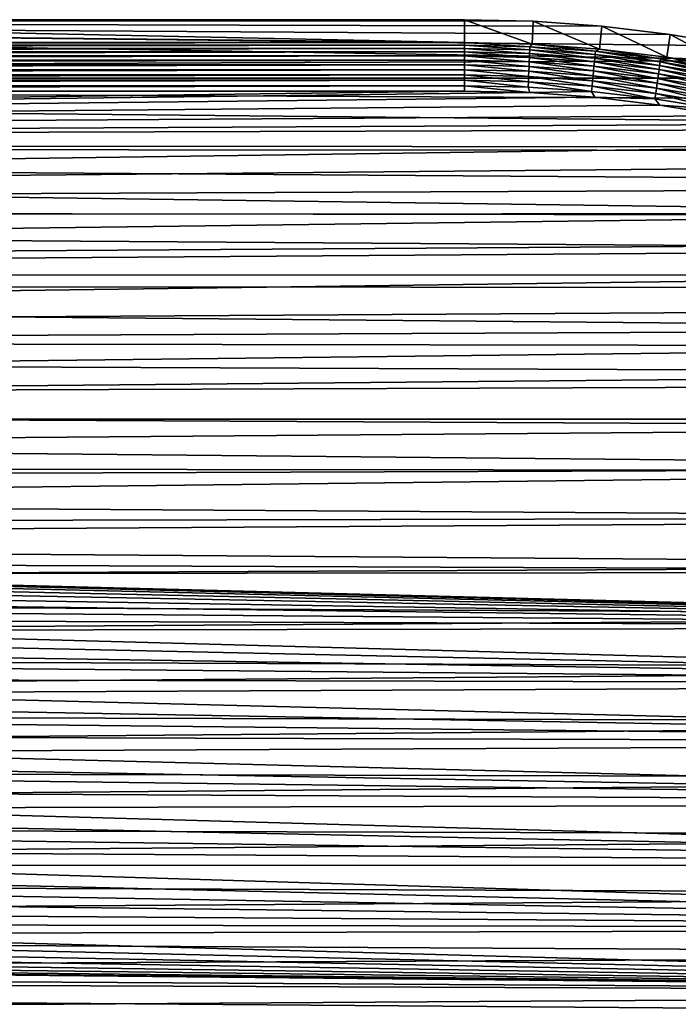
# Model space of a CAD drawing. Extents: x -255 to 255, y -598 to 598.
# Tile 137 of 201: x 81 to 141, y -21 to 69. Entities that reach past the tile are written whole.
import ezdxf

# ---------------------------------------------------------------- set-up
doc = ezdxf.new("R2010")
doc.units = 0
doc.header["$LTSCALE"] = 21.359881
for name, color, linetype in [('1', 7, 'CONTINUOUS'), ('2', 7, 'CONTINUOUS'), ('21', 7, 'CONTINUOUS'), ('22', 7, 'CONTINUOUS'), ('47', 7, 'CONTINUOUS'), ('48', 7, 'CONTINUOUS')]:
    doc.layers.add(name, color=color, linetype=linetype)

msp = doc.modelspace()

# ---------------------------------------------------------------- linework, layer by layer
at = {"layer": '1', "color": 7, "linetype": 'CONTINUOUS'}
for points in [[(153.05, 65.64), (-255, 64), (-77.55, 69.4), (153.05, 65.64)], [(146.846, 66.989), (153.05, 65.64), (-77.55, 69.4), (146.846, 66.989)], [(140.585, 68.042), (146.846, 66.989), (-77.55, 69.4), (140.585, 68.042)], [(134.28, 68.796), (140.585, 68.042), (-77.55, 69.4), (134.28, 68.796)], [(127.947, 69.249), (134.28, 68.796), (-77.55, 69.4), (127.947, 69.249)], [(22.025, 69.4), (127.947, 69.249), (-77.55, 69.4), (22.025, 69.4)], [(121.6, 69.4), (127.947, 69.249), (22.025, 69.4), (121.6, 69.4)], [(159.183, 63.996), (-255, 64), (153.05, 65.64), (159.183, 63.996)], [(-254.849, 57.653), (-255, 64), (171.18, 59.844), (-254.849, 57.653)], [(171.18, 59.844), (-255, 64), (165.231, 62.063), (171.18, 59.844)], [(165.231, 62.063), (-255, 64), (159.183, 63.996), (165.231, 62.063)], [(177.016, 57.345), (-254.849, 57.653), (171.18, 59.844), (177.016, 57.345)], [(-254.396, 51.32), (-254.849, 57.653), (188.3, 51.528), (-254.396, 51.32)], [(188.3, 51.528), (-254.849, 57.653), (182.727, 54.571), (188.3, 51.528)], [(182.727, 54.571), (-254.849, 57.653), (177.016, 57.345), (182.727, 54.571)], [(193.721, 48.223), (-254.396, 51.32), (188.3, 51.528), (193.721, 48.223)], [(-253.642, 45.015), (-254.396, 51.32), (193.721, 48.223), (-253.642, 45.015)], [(198.98, 44.664), (-253.642, 45.015), (193.721, 48.223), (198.98, 44.664)], [(-252.589, 38.754), (-253.642, 45.015), (204.062, 40.859), (-252.589, 38.754)], [(204.062, 40.859), (-253.642, 45.015), (198.98, 44.664), (204.062, 40.859)], [(208.958, 36.817), (-252.589, 38.754), (204.062, 40.859), (208.958, 36.817)], [(-251.24, 32.55), (-252.589, 38.754), (208.958, 36.817), (-251.24, 32.55)], [(213.657, 32.546), (-251.24, 32.55), (208.958, 36.817), (213.657, 32.546)], [(-249.596, 26.417), (-251.24, 32.55), (218.146, 28.057), (-249.596, 26.417)], [(218.146, 28.057), (-251.24, 32.55), (213.657, 32.546), (218.146, 28.057)], [(222.417, 23.358), (-249.596, 26.417), (218.146, 28.057), (222.417, 23.358)], [(-247.663, 20.369), (-249.596, 26.417), (222.417, 23.358), (-247.663, 20.369)], [(226.459, 18.462), (-247.663, 20.369), (222.417, 23.358), (226.459, 18.462)], [(-247.663, 20.369), (226.459, 18.462), (39.035, 18.28), (-247.663, 20.369)], [(226.459, 18.462), (230.264, 13.38), (39.035, 18.28), (226.459, 18.462)], [(39.035, 18.28), (230.264, 13.38), (40.432, 18.225), (39.035, 18.28)], [(40.432, 18.225), (230.264, 13.38), (41.82, 18.061), (40.432, 18.225)], [(41.82, 18.061), (230.264, 13.38), (43.191, 17.788), (41.82, 18.061)], [(43.191, 17.788), (230.264, 13.38), (44.537, 17.409), (43.191, 17.788)], [(44.537, 17.409), (230.264, 13.38), (45.849, 16.925), (44.537, 17.409)], [(45.849, 16.925), (230.264, 13.38), (47.118, 16.339), (45.849, 16.925)], [(47.118, 16.339), (230.264, 13.38), (48.338, 15.656), (47.118, 16.339)], [(48.338, 15.656), (230.264, 13.38), (49.501, 14.88), (48.338, 15.656)], [(49.501, 14.88), (230.264, 13.38), (50.598, 14.014), (49.501, 14.88)], [(50.598, 14.014), (230.264, 13.38), (51.625, 13.065), (50.598, 14.014)], [(230.264, 13.38), (233.823, 8.121), (51.625, 13.065), (230.264, 13.38)], [(51.625, 13.065), (233.823, 8.121), (52.574, 12.038), (51.625, 13.065)], [(52.574, 12.038), (233.823, 8.121), (53.44, 10.941), (52.574, 12.038)], [(53.44, 10.941), (233.823, 8.121), (54.216, 9.778), (53.44, 10.941)], [(54.216, 9.778), (233.823, 8.121), (54.899, 8.558), (54.216, 9.778)], [(54.899, 8.558), (233.823, 8.121), (55.485, 7.289), (54.899, 8.558)], [(233.823, 8.121), (237.128, 2.7), (55.485, 7.289), (233.823, 8.121)], [(55.485, 7.289), (237.128, 2.7), (55.969, 5.977), (55.485, 7.289)], [(55.969, 5.977), (237.128, 2.7), (56.348, 4.631), (55.969, 5.977)], [(56.348, 4.631), (237.128, 2.7), (56.621, 3.26), (56.348, 4.631)], [(56.621, 3.26), (237.128, 2.7), (56.785, 1.872), (56.621, 3.26)], [(237.128, 2.7), (240.171, -2.873), (56.785, 1.872), (237.128, 2.7)], [(56.785, 1.872), (240.171, -2.873), (56.84, 0.475), (56.785, 1.872)], [(56.84, 0.475), (240.171, -2.873), (56.84, -0.525), (56.84, 0.475)], [(56.84, -0.525), (240.171, -2.873), (56.785, -1.922), (56.84, -0.525)], [(56.785, -1.922), (240.171, -2.873), (56.621, -3.31), (56.785, -1.922)], [(56.621, -3.31), (242.945, -8.584), (56.348, -4.681), (56.621, -3.31)], [(240.171, -2.873), (242.945, -8.584), (56.621, -3.31), (240.171, -2.873)], [(56.348, -4.681), (242.945, -8.584), (55.969, -6.027), (56.348, -4.681)], [(55.969, -6.027), (242.945, -8.584), (55.485, -7.339), (55.969, -6.027)], [(55.485, -7.339), (242.945, -8.584), (54.899, -8.608), (55.485, -7.339)], [(54.899, -8.608), (245.444, -14.42), (54.216, -9.828), (54.899, -8.608)], [(242.945, -8.584), (245.444, -14.42), (54.899, -8.608), (242.945, -8.584)], [(54.216, -9.828), (245.444, -14.42), (53.44, -10.991), (54.216, -9.828)], [(53.44, -10.991), (245.444, -14.42), (52.574, -12.088), (53.44, -10.991)], [(52.574, -12.088), (245.444, -14.42), (51.625, -13.115), (52.574, -12.088)], [(51.625, -13.115), (245.444, -14.42), (50.598, -14.064), (51.625, -13.115)], [(50.598, -14.064), (245.444, -14.42), (49.501, -14.93), (50.598, -14.064)], [(245.444, -14.42), (247.663, -20.369), (49.501, -14.93), (245.444, -14.42)], [(49.501, -14.93), (247.663, -20.369), (48.338, -15.706), (49.501, -14.93)], [(48.338, -15.706), (247.663, -20.369), (47.118, -16.389), (48.338, -15.706)], [(45.849, -16.975), (247.663, -20.369), (44.537, -17.459), (45.849, -16.975)], [(47.118, -16.389), (247.663, -20.369), (45.849, -16.975), (47.118, -16.389)], [(41.82, -18.111), (247.663, -20.369), (40.432, -18.275), (41.82, -18.111)], [(43.191, -17.838), (247.663, -20.369), (41.82, -18.111), (43.191, -17.838)], [(44.537, -17.459), (247.663, -20.369), (43.191, -17.838), (44.537, -17.459)], [(247.663, -20.369), (-226.459, -18.462), (-88.965, -18.33), (247.663, -20.369)], [(-222.417, -23.358), (-226.459, -18.462), (247.663, -20.369), (-222.417, -23.358)], [(39.035, -18.33), (247.663, -20.369), (-88.965, -18.33), (39.035, -18.33)], [(247.663, -20.369), (39.035, -18.33), (40.432, -18.275), (247.663, -20.369)], [(249.596, -26.417), (-222.417, -23.358), (247.663, -20.369), (249.596, -26.417)]]:
    msp.add_3dface(points, dxfattribs=at)
at = {"layer": '2', "color": 7, "linetype": 'CONTINUOUS'}
for points in [[(121.6, 62.816, 7), (-77.55, 62.816, 7), (-248.272, 57.966, 7), (121.6, 62.816, 7)], [(127.634, 62.672, 7), (121.6, 62.816, 7), (-248.272, 57.966, 7), (127.634, 62.672, 7)], [(133.655, 62.242, 7), (127.634, 62.672, 7), (-248.272, 57.966, 7), (133.655, 62.242, 7)], [(139.648, 61.525, 7), (133.655, 62.242, 7), (-248.272, 57.966, 7), (139.648, 61.525, 7)], [(145.6, 60.524, 7), (139.648, 61.525, 7), (-248.272, 57.966, 7), (145.6, 60.524, 7)], [(151.498, 59.241, 7), (145.6, 60.524, 7), (-248.272, 57.966, 7), (151.498, 59.241, 7)], [(157.328, 57.679, 7), (151.498, 59.241, 7), (-248.272, 57.966, 7), (157.328, 57.679, 7)], [(-247.842, 51.945, 7), (157.328, 57.679, 7), (-248.272, 57.966, 7), (-247.842, 51.945, 7)], [(163.077, 55.841, 7), (157.328, 57.679, 7), (-247.842, 51.945, 7), (163.077, 55.841, 7)], [(168.733, 53.732, 7), (163.077, 55.841, 7), (-247.842, 51.945, 7), (168.733, 53.732, 7)], [(174.281, 51.356, 7), (168.733, 53.732, 7), (-247.842, 51.945, 7), (174.281, 51.356, 7)], [(-247.125, 45.952, 7), (174.281, 51.356, 7), (-247.842, 51.945, 7), (-247.125, 45.952, 7)], [(179.71, 48.718, 7), (174.281, 51.356, 7), (-247.125, 45.952, 7), (179.71, 48.718, 7)], [(185.008, 45.826, 7), (179.71, 48.718, 7), (-247.125, 45.952, 7), (185.008, 45.826, 7)], [(-246.124, 40, 7), (185.008, 45.826, 7), (-247.125, 45.952, 7), (-246.124, 40, 7)], [(190.162, 42.684, 7), (185.008, 45.826, 7), (-246.124, 40, 7), (190.162, 42.684, 7)], [(195.16, 39.301, 7), (190.162, 42.684, 7), (-246.124, 40, 7), (195.16, 39.301, 7)], [(-244.841, 34.102, 7), (195.16, 39.301, 7), (-246.124, 40, 7), (-244.841, 34.102, 7)], [(199.992, 35.684, 7), (195.16, 39.301, 7), (-244.841, 34.102, 7), (199.992, 35.684, 7)], [(204.647, 31.841, 7), (199.992, 35.684, 7), (-244.841, 34.102, 7), (204.647, 31.841, 7)], [(-243.279, 28.272, 7), (204.647, 31.841, 7), (-244.841, 34.102, 7), (-243.279, 28.272, 7)], [(209.113, 27.781, 7), (204.647, 31.841, 7), (-243.279, 28.272, 7), (209.113, 27.781, 7)], [(-241.441, 22.523, 7), (209.113, 27.781, 7), (-243.279, 28.272, 7), (-241.441, 22.523, 7)], [(213.381, 23.513, 7), (209.113, 27.781, 7), (-241.441, 22.523, 7), (213.381, 23.513, 7)], [(217.441, 19.047, 7), (213.381, 23.513, 7), (-241.441, 22.523, 7), (217.441, 19.047, 7)], [(-239.332, 16.867, 7), (217.441, 19.047, 7), (-241.441, 22.523, 7), (-239.332, 16.867, 7)], [(221.284, 14.392, 7), (217.441, 19.047, 7), (-239.332, 16.867, 7), (221.284, 14.392, 7)], [(-236.956, 11.319, 7), (221.284, 14.392, 7), (-239.332, 16.867, 7), (-236.956, 11.319, 7)], [(224.901, 9.56, 7), (221.284, 14.392, 7), (-236.956, 11.319, 7), (224.901, 9.56, 7)], [(-234.318, 5.89, 7), (224.901, 9.56, 7), (-236.956, 11.319, 7), (-234.318, 5.89, 7)], [(228.284, 4.562, 7), (224.901, 9.56, 7), (-234.318, 5.89, 7), (228.284, 4.562, 7)], [(-231.426, 0.592, 7), (228.284, 4.562, 7), (-234.318, 5.89, 7), (-231.426, 0.592, 7)], [(231.426, -0.592, 7), (228.284, 4.562, 7), (-231.426, 0.592, 7), (231.426, -0.592, 7)], [(-228.284, -4.562, 7), (231.426, -0.592, 7), (-231.426, 0.592, 7), (-228.284, -4.562, 7)], [(234.318, -5.89, 7), (231.426, -0.592, 7), (-228.284, -4.562, 7), (234.318, -5.89, 7)], [(-224.901, -9.56, 7), (234.318, -5.89, 7), (-228.284, -4.562, 7), (-224.901, -9.56, 7)], [(236.956, -11.319, 7), (234.318, -5.89, 7), (-224.901, -9.56, 7), (236.956, -11.319, 7)], [(-221.284, -14.392, 7), (236.956, -11.319, 7), (-224.901, -9.56, 7), (-221.284, -14.392, 7)], [(239.332, -16.867, 7), (236.956, -11.319, 7), (-221.284, -14.392, 7), (239.332, -16.867, 7)], [(-217.441, -19.047, 7), (239.332, -16.867, 7), (-221.284, -14.392, 7), (-217.441, -19.047, 7)], [(241.441, -22.523, 7), (239.332, -16.867, 7), (-217.441, -19.047, 7), (241.441, -22.523, 7)], [(-213.381, -23.513, 7), (241.441, -22.523, 7), (-217.441, -19.047, 7), (-213.381, -23.513, 7)]]:
    msp.add_3dface(points, dxfattribs=at)
at = {"layer": '21', "color": 7, "linetype": 'CONTINUOUS'}
for points in [[(127.947, 69.249), (121.6, 69.4), (127.847, 67.142, 4.231), (127.947, 69.249)], [(127.847, 67.142, 4.231), (121.6, 69.4), (121.6, 67.291, 4.231), (127.847, 67.142, 4.231)], [(134.08, 66.696, 4.231), (127.947, 69.249), (127.847, 67.142, 4.231), (134.08, 66.696, 4.231)], [(134.28, 68.796), (127.947, 69.249), (134.08, 66.696, 4.231), (134.28, 68.796)], [(140.285, 65.954, 4.231), (134.28, 68.796), (134.08, 66.696, 4.231), (140.285, 65.954, 4.231)], [(140.585, 68.042), (134.28, 68.796), (140.285, 65.954, 4.231), (140.585, 68.042)], [(146.447, 64.918, 4.231), (140.585, 68.042), (140.285, 65.954, 4.231), (146.447, 64.918, 4.231)], [(146.846, 66.989), (140.585, 68.042), (146.447, 64.918, 4.231), (146.846, 66.989)]]:
    msp.add_3dface(points, dxfattribs=at)
at = {"layer": '22', "color": 7, "linetype": 'CONTINUOUS'}
for points in [[(22.025, 69.4), (-77.55, 69.4), (121.6, 67.291, 4.231), (22.025, 69.4)], [(121.6, 67.291, 4.231), (-77.55, 69.4), (-77.55, 67.291, 4.231), (121.6, 67.291, 4.231)], [(121.6, 69.4), (22.025, 69.4), (121.6, 67.291, 4.231), (121.6, 69.4)]]:
    msp.add_3dface(points, dxfattribs=at)
at = {"layer": '47', "color": 7, "linetype": 'CONTINUOUS'}
for points in [[(121.6, 67.291, 4.231), (-77.55, 67.291, 4.231), (-77.55, 67.046, 4.666), (121.6, 67.291, 4.231)], [(121.6, 67.291, 4.231), (-77.55, 67.046, 4.666), (121.6, 67.043, 4.67), (121.6, 67.291, 4.231)], [(-77.55, 67.046, 4.666), (-77.55, 66.756, 5.078), (121.6, 67.043, 4.67), (-77.55, 67.046, 4.666)], [(121.6, 67.043, 4.67), (-77.55, 66.756, 5.078), (121.6, 66.753, 5.082), (121.6, 67.043, 4.67)], [(-77.55, 66.756, 5.078), (-77.55, 66.426, 5.459), (121.6, 66.753, 5.082), (-77.55, 66.756, 5.078)], [(121.6, 66.753, 5.082), (-77.55, 66.426, 5.459), (121.6, 66.423, 5.463), (121.6, 66.753, 5.082)], [(-77.55, 66.426, 5.459), (-77.55, 66.059, 5.805), (121.6, 66.423, 5.463), (-77.55, 66.426, 5.459)], [(121.6, 66.423, 5.463), (-77.55, 66.059, 5.805), (121.6, 66.056, 5.808), (121.6, 66.423, 5.463)], [(-77.55, 66.059, 5.805), (-77.55, 65.66, 6.112), (121.6, 66.056, 5.808), (-77.55, 66.059, 5.805)], [(121.6, 66.056, 5.808), (-77.55, 65.66, 6.112), (121.6, 65.656, 6.115), (121.6, 66.056, 5.808)], [(-77.55, 65.66, 6.112), (-77.55, 65.231, 6.378), (121.6, 65.656, 6.115), (-77.55, 65.66, 6.112)], [(121.6, 65.656, 6.115), (-77.55, 65.231, 6.378), (121.6, 65.227, 6.38), (121.6, 65.656, 6.115)], [(-77.55, 65.231, 6.378), (-77.55, 64.778, 6.599), (121.6, 65.227, 6.38), (-77.55, 65.231, 6.378)], [(121.6, 65.227, 6.38), (-77.55, 64.778, 6.599), (121.6, 64.774, 6.601), (121.6, 65.227, 6.38)], [(-77.55, 64.778, 6.599), (-77.55, 64.305, 6.773), (121.6, 64.774, 6.601), (-77.55, 64.778, 6.599)], [(121.6, 64.774, 6.601), (-77.55, 64.305, 6.773), (121.6, 64.301, 6.774), (121.6, 64.774, 6.601)], [(-77.55, 64.305, 6.773), (-77.55, 63.817, 6.899), (121.6, 64.301, 6.774), (-77.55, 64.305, 6.773)], [(121.6, 64.301, 6.774), (-77.55, 63.817, 6.899), (121.6, 63.813, 6.9), (121.6, 64.301, 6.774)], [(-77.55, 63.817, 6.899), (-77.55, 63.319, 6.975), (121.6, 63.813, 6.9), (-77.55, 63.817, 6.899)], [(121.6, 63.813, 6.9), (-77.55, 63.319, 6.975), (121.6, 63.314, 6.975), (121.6, 63.813, 6.9)], [(-77.55, 63.319, 6.975), (-77.55, 62.816, 7), (121.6, 63.314, 6.975), (-77.55, 63.319, 6.975)], [(-77.55, 62.816, 7), (121.6, 62.816, 7), (121.6, 63.314, 6.975), (-77.55, 62.816, 7)]]:
    msp.add_3dface(points, dxfattribs=at)
at = {"layer": '48', "color": 7, "linetype": 'CONTINUOUS'}
for points in [[(127.847, 67.142, 4.231), (121.6, 67.291, 4.231), (127.652, 66.904, 4.67), (127.847, 67.142, 4.231)], [(121.6, 67.291, 4.231), (121.6, 67.043, 4.67), (127.652, 66.904, 4.67), (121.6, 67.291, 4.231)], [(121.6, 67.043, 4.67), (121.6, 66.753, 5.082), (127.639, 66.614, 5.082), (121.6, 67.043, 4.67)], [(121.6, 67.043, 4.67), (127.639, 66.614, 5.082), (127.652, 66.904, 4.67), (121.6, 67.043, 4.67)], [(121.6, 66.753, 5.082), (121.6, 66.423, 5.463), (127.623, 66.284, 5.463), (121.6, 66.753, 5.082)], [(121.6, 66.753, 5.082), (127.623, 66.284, 5.463), (127.639, 66.614, 5.082), (121.6, 66.753, 5.082)], [(121.6, 66.423, 5.463), (121.6, 66.056, 5.808), (127.606, 65.917, 5.808), (121.6, 66.423, 5.463)], [(121.6, 66.423, 5.463), (127.606, 65.917, 5.808), (127.623, 66.284, 5.463), (121.6, 66.423, 5.463)], [(127.623, 66.284, 5.463), (133.634, 65.866, 5.463), (127.639, 66.614, 5.082), (127.623, 66.284, 5.463)], [(127.639, 66.614, 5.082), (133.664, 66.195, 5.082), (127.652, 66.904, 4.67), (127.639, 66.614, 5.082)], [(127.639, 66.614, 5.082), (133.634, 65.866, 5.463), (133.664, 66.195, 5.082), (127.639, 66.614, 5.082)], [(127.847, 67.142, 4.231), (127.652, 66.904, 4.67), (133.691, 66.484, 4.67), (127.847, 67.142, 4.231)], [(127.652, 66.904, 4.67), (133.664, 66.195, 5.082), (133.691, 66.484, 4.67), (127.652, 66.904, 4.67)], [(134.08, 66.696, 4.231), (127.847, 67.142, 4.231), (133.691, 66.484, 4.67), (134.08, 66.696, 4.231)], [(133.664, 66.195, 5.082), (139.664, 65.499, 5.082), (133.691, 66.484, 4.67), (133.664, 66.195, 5.082)], [(134.08, 66.696, 4.231), (133.691, 66.484, 4.67), (139.704, 65.787, 4.67), (134.08, 66.696, 4.231)], [(133.691, 66.484, 4.67), (139.664, 65.499, 5.082), (139.704, 65.787, 4.67), (133.691, 66.484, 4.67)], [(140.285, 65.954, 4.231), (134.08, 66.696, 4.231), (139.704, 65.787, 4.67), (140.285, 65.954, 4.231)], [(121.6, 66.056, 5.808), (121.6, 65.656, 6.115), (127.588, 65.518, 6.115), (121.6, 66.056, 5.808)], [(121.6, 66.056, 5.808), (127.588, 65.518, 6.115), (127.606, 65.917, 5.808), (121.6, 66.056, 5.808)], [(121.6, 65.656, 6.115), (121.6, 65.227, 6.38), (127.568, 65.089, 6.38), (121.6, 65.656, 6.115)], [(121.6, 65.656, 6.115), (127.568, 65.089, 6.38), (127.588, 65.518, 6.115), (121.6, 65.656, 6.115)], [(127.568, 65.089, 6.38), (133.524, 64.676, 6.38), (127.588, 65.518, 6.115), (127.568, 65.089, 6.38)], [(127.588, 65.518, 6.115), (133.563, 65.103, 6.115), (127.606, 65.917, 5.808), (127.588, 65.518, 6.115)], [(127.588, 65.518, 6.115), (133.524, 64.676, 6.38), (133.563, 65.103, 6.115), (127.588, 65.518, 6.115)], [(127.606, 65.917, 5.808), (133.6, 65.501, 5.808), (127.623, 66.284, 5.463), (127.606, 65.917, 5.808)], [(127.606, 65.917, 5.808), (133.563, 65.103, 6.115), (133.6, 65.501, 5.808), (127.606, 65.917, 5.808)], [(127.623, 66.284, 5.463), (133.6, 65.501, 5.808), (133.634, 65.866, 5.463), (127.623, 66.284, 5.463)], [(133.563, 65.103, 6.115), (139.513, 64.413, 6.115), (133.6, 65.501, 5.808), (133.563, 65.103, 6.115)], [(133.6, 65.501, 5.808), (139.568, 64.809, 5.808), (133.634, 65.866, 5.463), (133.6, 65.501, 5.808)], [(133.6, 65.501, 5.808), (139.513, 64.413, 6.115), (139.568, 64.809, 5.808), (133.6, 65.501, 5.808)], [(133.634, 65.866, 5.463), (139.619, 65.172, 5.463), (133.664, 66.195, 5.082), (133.634, 65.866, 5.463)], [(133.634, 65.866, 5.463), (139.568, 64.809, 5.808), (139.619, 65.172, 5.463), (133.634, 65.866, 5.463)], [(133.664, 66.195, 5.082), (139.619, 65.172, 5.463), (139.664, 65.499, 5.082), (133.664, 66.195, 5.082)], [(139.619, 65.172, 5.463), (145.565, 64.202, 5.463), (139.664, 65.499, 5.082), (139.619, 65.172, 5.463)], [(139.664, 65.499, 5.082), (145.626, 64.527, 5.082), (139.704, 65.787, 4.67), (139.664, 65.499, 5.082)], [(139.664, 65.499, 5.082), (145.565, 64.202, 5.463), (145.626, 64.527, 5.082), (139.664, 65.499, 5.082)], [(140.285, 65.954, 4.231), (139.704, 65.787, 4.67), (145.679, 64.812, 4.67), (140.285, 65.954, 4.231)], [(139.704, 65.787, 4.67), (145.626, 64.527, 5.082), (145.679, 64.812, 4.67), (139.704, 65.787, 4.67)], [(146.447, 64.918, 4.231), (140.285, 65.954, 4.231), (145.679, 64.812, 4.67), (146.447, 64.918, 4.231)], [(121.6, 65.227, 6.38), (121.6, 64.774, 6.601), (127.547, 64.637, 6.601), (121.6, 65.227, 6.38)], [(121.6, 65.227, 6.38), (127.547, 64.637, 6.601), (127.568, 65.089, 6.38), (121.6, 65.227, 6.38)], [(121.6, 64.774, 6.601), (121.6, 64.301, 6.774), (127.525, 64.164, 6.774), (121.6, 64.774, 6.601)], [(121.6, 64.774, 6.601), (127.525, 64.164, 6.774), (127.547, 64.637, 6.601), (121.6, 64.774, 6.601)], [(127.525, 64.164, 6.774), (133.438, 63.754, 6.774), (127.547, 64.637, 6.601), (127.525, 64.164, 6.774)], [(127.547, 64.637, 6.601), (133.482, 64.225, 6.601), (127.568, 65.089, 6.38), (127.547, 64.637, 6.601)], [(127.547, 64.637, 6.601), (133.438, 63.754, 6.774), (133.482, 64.225, 6.601), (127.547, 64.637, 6.601)], [(127.568, 65.089, 6.38), (133.482, 64.225, 6.601), (133.524, 64.676, 6.38), (127.568, 65.089, 6.38)], [(133.482, 64.225, 6.601), (139.391, 63.539, 6.601), (133.524, 64.676, 6.38), (133.482, 64.225, 6.601)], [(133.524, 64.676, 6.38), (139.454, 63.988, 6.38), (133.563, 65.103, 6.115), (133.524, 64.676, 6.38)], [(133.524, 64.676, 6.38), (139.391, 63.539, 6.601), (139.454, 63.988, 6.38), (133.524, 64.676, 6.38)], [(133.563, 65.103, 6.115), (139.454, 63.988, 6.38), (139.513, 64.413, 6.115), (133.563, 65.103, 6.115)], [(139.513, 64.413, 6.115), (145.424, 63.448, 6.115), (139.568, 64.809, 5.808), (139.513, 64.413, 6.115)], [(139.568, 64.809, 5.808), (145.498, 63.841, 5.808), (139.619, 65.172, 5.463), (139.568, 64.809, 5.808)], [(139.568, 64.809, 5.808), (145.424, 63.448, 6.115), (145.498, 63.841, 5.808), (139.568, 64.809, 5.808)], [(139.619, 65.172, 5.463), (145.498, 63.841, 5.808), (145.565, 64.202, 5.463), (139.619, 65.172, 5.463)], [(121.6, 64.301, 6.774), (121.6, 63.813, 6.9), (127.503, 63.676, 6.9), (121.6, 64.301, 6.774)], [(121.6, 64.301, 6.774), (127.503, 63.676, 6.9), (127.525, 64.164, 6.774), (121.6, 64.301, 6.774)], [(121.6, 63.813, 6.9), (121.6, 63.314, 6.975), (127.48, 63.178, 6.975), (121.6, 63.813, 6.9)], [(121.6, 63.813, 6.9), (127.48, 63.178, 6.975), (127.503, 63.676, 6.9), (121.6, 63.813, 6.9)], [(127.48, 63.178, 6.975), (133.347, 62.771, 6.975), (127.503, 63.676, 6.9), (127.48, 63.178, 6.975)], [(127.503, 63.676, 6.9), (133.393, 63.267, 6.9), (127.525, 64.164, 6.774), (127.503, 63.676, 6.9)], [(127.503, 63.676, 6.9), (133.347, 62.771, 6.975), (133.393, 63.267, 6.9), (127.503, 63.676, 6.9)], [(127.525, 64.164, 6.774), (133.393, 63.267, 6.9), (133.438, 63.754, 6.774), (127.525, 64.164, 6.774)], [(133.393, 63.267, 6.9), (139.258, 62.587, 6.9), (133.438, 63.754, 6.774), (133.393, 63.267, 6.9)], [(133.438, 63.754, 6.774), (139.326, 63.071, 6.774), (133.482, 64.225, 6.601), (133.438, 63.754, 6.774)], [(133.438, 63.754, 6.774), (139.258, 62.587, 6.9), (139.326, 63.071, 6.774), (133.438, 63.754, 6.774)], [(133.482, 64.225, 6.601), (139.326, 63.071, 6.774), (139.391, 63.539, 6.601), (133.482, 64.225, 6.601)], [(139.391, 63.539, 6.601), (145.262, 62.581, 6.601), (139.454, 63.988, 6.38), (139.391, 63.539, 6.601)], [(139.454, 63.988, 6.38), (145.345, 63.027, 6.38), (139.513, 64.413, 6.115), (139.454, 63.988, 6.38)], [(139.454, 63.988, 6.38), (145.262, 62.581, 6.601), (145.345, 63.027, 6.38), (139.454, 63.988, 6.38)], [(139.513, 64.413, 6.115), (145.345, 63.027, 6.38), (145.424, 63.448, 6.115), (139.513, 64.413, 6.115)], [(121.6, 62.816, 7), (127.634, 62.672, 7), (121.6, 63.314, 6.975), (121.6, 62.816, 7)], [(121.6, 63.314, 6.975), (127.634, 62.672, 7), (127.48, 63.178, 6.975), (121.6, 63.314, 6.975)], [(127.48, 63.178, 6.975), (127.634, 62.672, 7), (133.347, 62.771, 6.975), (127.48, 63.178, 6.975)], [(127.634, 62.672, 7), (133.655, 62.242, 7), (133.347, 62.771, 6.975), (127.634, 62.672, 7)], [(133.347, 62.771, 6.975), (139.189, 62.093, 6.975), (133.393, 63.267, 6.9), (133.347, 62.771, 6.975)], [(133.347, 62.771, 6.975), (133.655, 62.242, 7), (139.189, 62.093, 6.975), (133.347, 62.771, 6.975)], [(133.393, 63.267, 6.9), (139.189, 62.093, 6.975), (139.258, 62.587, 6.9), (133.393, 63.267, 6.9)], [(139.258, 62.587, 6.9), (145.086, 61.636, 6.9), (139.326, 63.071, 6.774), (139.258, 62.587, 6.9)], [(139.326, 63.071, 6.774), (145.175, 62.116, 6.774), (139.391, 63.539, 6.601), (139.326, 63.071, 6.774)], [(139.326, 63.071, 6.774), (145.086, 61.636, 6.9), (145.175, 62.116, 6.774), (139.326, 63.071, 6.774)], [(139.391, 63.539, 6.601), (145.175, 62.116, 6.774), (145.262, 62.581, 6.601), (139.391, 63.539, 6.601)], [(133.655, 62.242, 7), (139.648, 61.525, 7), (139.189, 62.093, 6.975), (133.655, 62.242, 7)], [(139.189, 62.093, 6.975), (144.994, 61.146, 6.975), (139.258, 62.587, 6.9), (139.189, 62.093, 6.975)], [(139.189, 62.093, 6.975), (139.648, 61.525, 7), (144.994, 61.146, 6.975), (139.189, 62.093, 6.975)], [(139.258, 62.587, 6.9), (144.994, 61.146, 6.975), (145.086, 61.636, 6.9), (139.258, 62.587, 6.9)], [(139.648, 61.525, 7), (145.6, 60.524, 7), (144.994, 61.146, 6.975), (139.648, 61.525, 7)]]:
    msp.add_3dface(points, dxfattribs=at)

doc.saveas('drawing.dxf')
